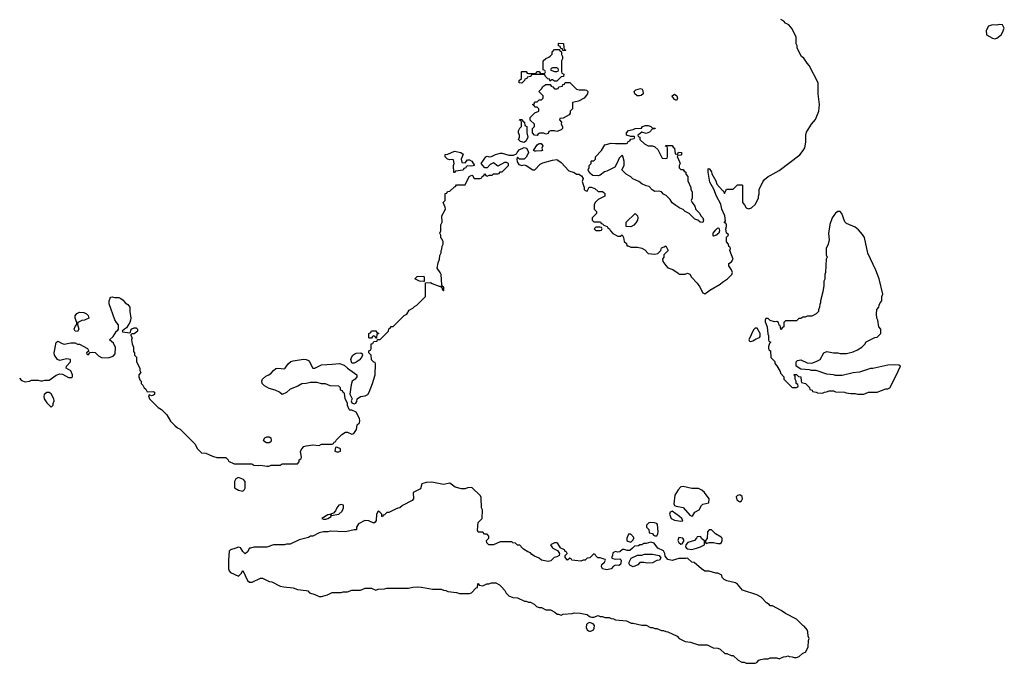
# Model space of a CAD drawing. Header units: inches. Extents: x 2386215 to 2556187, y 580866 to 760840.
# Tile 196 of 203: x 2514760 to 2523798, y 708942 to 714849. Entities that reach past the tile are written whole.
import ezdxf

# ---------------------------------------------------------------- set-up
doc = ezdxf.new("R2010")
doc.units = ezdxf.units.IN
doc.header["$MEASUREMENT"] = 0
for name, color, linetype in [('C5710', 7, 'Continuous'), ('C5711', 7, 'Continuous'), ('C5720', 7, 'Continuous'), ('C5721', 7, 'Continuous')]:
    doc.layers.add(name, color=color, linetype=linetype)

msp = doc.modelspace()

# ---------------------------------------------------------------- linework, layer by layer
at = {"layer": 'C5710', "color": 5, "elevation": 40}
for points in [[(2516745.2, 710000), (2516696.9, 709983.1), (2516684.7, 709970), (2516678, 709890), (2516678, 709810), (2516682, 709790), (2516696.9, 709776.9), (2516770, 709742), (2516794.6, 709765.4), (2516810, 709794), (2516850, 709702), (2516870, 709686), (2516894.6, 709685.4), (2516970, 709722), (2516990, 709722), (2517050, 709692), (2517074, 709690), (2517150.9, 709650.9), (2517183.5, 709643.5), (2517270, 709634.8), (2517310, 709618.8), (2517391.1, 709611.1), (2517406, 709606), (2517422, 709590), (2517470, 709574.8), (2517510, 709554.8), (2517530, 709554.8), (2517586, 709570), (2517630, 709591.3), (2517710, 709591.3), (2517730, 709598), (2517770, 709598), (2517810, 709612), (2517887.3, 709612.7), (2517930, 709632), (2517990, 709632), (2518030, 709614), (2518050, 709622), (2518110, 709624.7), (2518130, 709632), (2518330, 709632), (2518370, 709642), (2518410, 709644.7), (2518450, 709642), (2518550, 709622), (2518630, 709622), (2518650, 709612), (2518671.6, 709611.6), (2518690, 709602), (2518770, 709592), (2518796.4, 709583.6), (2518890, 709582), (2518906, 709590), (2518950, 709634), (2518962, 709638), (2518966, 709670), (2518970, 709674), (2518978, 709658), (2519010, 709654), (2519048.4, 709671.6), (2519067.3, 709672.7), (2519090, 709682), (2519130, 709682), (2519163.6, 709663.6), (2519183.6, 709643.6), (2519212, 709610), (2519225.4, 709585.4), (2519250, 709562), (2519285.4, 709545.4), (2519330, 709542), (2519392.7, 709512.7), (2519410, 709512), (2519430, 709502), (2519450, 709502), (2519483.6, 709483.6), (2519503.6, 709463.6), (2519530, 709454), (2519550, 709454), (2519590, 709434), (2519631.6, 709431.6), (2519671.6, 709411.6), (2519692.7, 709392.7), (2519707.3, 709392.7), (2519730, 709384.7), (2519750, 709392), (2519830, 709398), (2519850, 709404.7), (2519903.6, 709403.6), (2519951.6, 709391.6), (2519970, 709391.3), (2519990, 709372), (2520000, 709368.3)], [(2516877.5, 710000), (2516870, 709998), (2516850, 709966), (2516830, 709946), (2516810, 709968), (2516791.2, 710000)], [(2519653.7, 710000), (2519696.9, 709976.9), (2519714, 709950), (2519712, 709930), (2519690, 709918), (2519666.4, 709913.6), (2519636, 709884), (2519610, 709875.3), (2519549.1, 709889.1), (2519530, 709908), (2519484.7, 709924.7), (2519461.2, 709941.2), (2519450, 709955.3), (2519424, 709964), (2519386, 709990), (2519376, 710000)], [(2520000, 709916), (2519994, 709910), (2519970, 709908), (2519950, 709888), (2519932.7, 709887.3), (2519910, 709878), (2519828.4, 709888.4), (2519822, 709902), (2519810, 709906), (2519790, 709888.7), (2519767.3, 709912.7), (2519766, 709930), (2519786, 709950), (2519782, 709962), (2519767.3, 709967.3), (2519762, 709982), (2519728.9, 710000)], [(2520000, 709314.1), (2519990, 709318), (2519971.7, 709308.3), (2519962.8, 709297.3), (2519960.3, 709270), (2519968.1, 709248.1), (2519979.9, 709239.9), (2519990, 709236.5), (2520000, 709238.1)]]:
    msp.add_lwpolyline(points, dxfattribs=at)
at = {"layer": 'C5711', "color": 5, "elevation": 40}
for points in [[(2519746, 714566), (2519742, 714582), (2519726, 714586), (2519722, 714602), (2519706, 714610), (2519706, 714630), (2519710, 714634), (2519751.1, 714631.1), (2519754, 714590), (2519758, 714578), (2519774, 714570), (2519770, 714566)], [(2519670, 714286), (2519650, 714298), (2519642, 714298), (2519630, 714286), (2519622, 714302), (2519607.3, 714307.3), (2519587.3, 714327.3), (2519582, 714342), (2519570, 714346), (2519470, 714346), (2519458, 714342), (2519451.6, 714328.4), (2519418, 714322), (2519414, 714310), (2519398, 714302), (2519394, 714290), (2519370, 714266), (2519346, 714270), (2519346, 714290), (2519366, 714310), (2519366, 714370), (2519370, 714374), (2519410, 714374), (2519418, 714358), (2519430, 714354), (2519490, 714354), (2519502, 714358), (2519506, 714374), (2519530, 714374), (2519538, 714358), (2519550, 714354), (2519582, 714358), (2519586, 714370), (2519582, 714382), (2519566, 714390), (2519566, 714470), (2519590, 714494), (2519616.4, 714503.6), (2519630, 714514), (2519647.3, 714532.7), (2519648.4, 714551.6), (2519670, 714574), (2519714, 714574), (2519714, 714570), (2519734, 714554), (2519734, 714530), (2519742, 714510), (2519742, 714490), (2519734, 714470), (2519734, 714370), (2519738, 714358), (2519754, 714350), (2519752.7, 714327.3), (2519730, 714326), (2519690, 714286)], [(2519690, 714406), (2519650, 714406), (2519638, 714402), (2519634, 714390), (2519643.6, 714383.6), (2519670, 714374), (2519690, 714374), (2519702, 714378), (2519706, 714390), (2519702, 714402)], [(2519690, 713824), (2519670, 713828.7), (2519632, 713828), (2519618, 713822), (2519610, 713806), (2519590, 713798), (2519570, 713808.7), (2519531.6, 713808.4), (2519519.6, 713800.4), (2519510, 713786), (2519486, 713790), (2519466, 713810), (2519466, 713850), (2519486, 713870), (2519486, 713890), (2519447.3, 713927.3), (2519446, 713950), (2519490, 713994), (2519526, 714010), (2519526, 714030), (2519510, 714046), (2519490, 714046), (2519482, 714062), (2519466, 714070), (2519482, 714078), (2519490, 714094), (2519510, 714094), (2519527.3, 714112.7), (2519550, 714114), (2519566, 714130), (2519566, 714150), (2519526, 714190), (2519550, 714214), (2519563.1, 714236.9), (2519590, 714254), (2519630, 714254), (2519638, 714238), (2519652.7, 714232.7), (2519670, 714214), (2519690, 714214), (2519702, 714218), (2519710, 714234), (2519742, 714238), (2519747.3, 714252.7), (2519762, 714258), (2519767.3, 714272.7), (2519810, 714274), (2519870, 714212), (2519894.6, 714205.4), (2519950, 714204.7), (2519962, 714202), (2519974, 714190), (2519971.3, 714170), (2519942, 714130), (2519890, 714102), (2519834, 714090), (2519834, 714030), (2519814, 714010), (2519814, 713990), (2519803.6, 713976.4), (2519750, 713946), (2519718, 713942), (2519714, 713930), (2519734, 713910), (2519732, 713890), (2519742, 713870), (2519742, 713850), (2519730, 713838)], [(2519390, 713722), (2519358, 713730), (2519338, 713750), (2519348, 713770), (2519348, 713790), (2519338, 713810), (2519338, 713830), (2519350, 713854), (2519366, 713870), (2519366, 713910), (2519362, 713922), (2519347.3, 713927.3), (2519350, 713934), (2519372.7, 713932.7), (2519378, 713918), (2519394, 713910), (2519398, 713878), (2519414, 713870), (2519414, 713810), (2519424.7, 713770), (2519410, 713738)], [(2519501.2, 713641.2), (2519490, 713642), (2519478, 713650), (2519510, 713702), (2519530, 713712), (2519548.4, 713711.6), (2519562, 713690), (2519552, 713670), (2519558, 713650), (2519550, 713645.2)], [(2518850, 713534), (2518870, 713562), (2518890, 713562), (2518910.7, 713550.7), (2518934, 713510), (2518910, 713504), (2518872.7, 713507.3), (2518858, 713502), (2518854, 713490), (2518838, 713482), (2518832, 713468), (2518762, 713458), (2518750, 713446), (2518746, 713446), (2518746, 713474), (2518742, 713482), (2518742, 713510), (2518748, 713530), (2518742, 713562), (2518730, 713566), (2518710, 713562), (2518686, 713570), (2518666, 713590), (2518667.3, 713612.7), (2518690, 713614), (2518750, 713642), (2518811.1, 713631.1), (2518830, 713614), (2518814, 713570), (2518818, 713538)], [(2518470, 712446), (2518430, 712448), (2518388, 712470), (2518410, 712492), (2518470, 712494), (2518474, 712490), (2518474, 712446)], [(2515290, 711988), (2515269.1, 711989.1), (2515262, 712010), (2515270, 712034), (2515286, 712050), (2515286, 712070), (2515268.9, 712108.9), (2515269, 712130), (2515286.3, 712153.7), (2515310, 712164.7), (2515350, 712162), (2515374, 712150), (2515390, 712134), (2515394, 712110), (2515354, 712090), (2515330, 712088), (2515294, 712070), (2515292, 712050), (2515304.7, 712010)], [(2518030, 711926), (2518022, 711942), (2518010, 711946), (2517998, 711942), (2517990, 711926), (2517970, 711926), (2517966, 711930), (2517966, 711970), (2517982, 711978), (2517990, 711994), (2518030, 711994), (2518038, 711978), (2518052.7, 711972.7), (2518052.7, 711967.3), (2518038, 711962), (2518034, 711926)], [(2517830, 711697.2), (2517810, 711698), (2517799.3, 711730), (2517805.2, 711750), (2517817.2, 711770), (2517837.2, 711782.8), (2517850, 711788), (2517891.3, 711791.3), (2517903.6, 711783.6), (2517906, 711770), (2517898.8, 711750), (2517876.9, 711723.1), (2517850, 711704.5)], [(2515030, 711428.7), (2515010, 711428.7), (2514984.7, 711410), (2514981, 711390), (2514986, 711370), (2515010, 711331.3), (2515050, 711294), (2515068, 711312), (2515068, 711328), (2515078, 711350), (2515075.3, 711370), (2515050, 711415.3)], [(2517050, 710964), (2517025.6, 710965.6), (2517002, 710982), (2516999.3, 710990), (2517009.7, 711010.3), (2517030, 711020.7), (2517050, 711021), (2517064.7, 711010), (2517070, 710986), (2517066, 710974)], [(2517670, 710926), (2517658, 710922), (2517654, 710890), (2517670, 710882), (2517690, 710882), (2517706, 710890), (2517706, 710910)], [(2516770, 710648.7), (2516745.4, 710634.6), (2516732, 710610), (2516732.7, 710552.7), (2516770, 710531.3), (2516810, 710522), (2516824, 710536), (2516829, 710550), (2516829, 710610), (2516815.3, 710630)], [(2517710, 710399), (2517690, 710393.2), (2517670.8, 710370), (2517659.3, 710340.7), (2517641, 710319), (2517614, 710310), (2517618, 710302), (2517607.3, 710307.3), (2517590, 710304), (2517534, 710270), (2517550, 710264.7), (2517570, 710266), (2517590, 710271.3), (2517618, 710290), (2517620.4, 710299.6), (2517690, 710310.8), (2517720.2, 710339.8), (2517734, 710370), (2517733.2, 710393.2)]]:
    msp.add_lwpolyline(points, close=True, dxfattribs=at)
for points in [[(2514758, 711558), (2514776.9, 711536.9), (2514810, 711524.7), (2514850, 711532), (2514870, 711542), (2514930, 711542), (2514950, 711534), (2514970, 711534), (2514990, 711542), (2515030, 711542), (2515094.5, 711585.5), (2515130, 711598), (2515154.8, 711594.8), (2515210, 711566), (2515236.4, 711563.6), (2515246, 711570), (2515246, 711590), (2515230, 711626), (2515188, 711650), (2515188.7, 711670), (2515228, 711710), (2515226, 711730), (2515190, 711735.3), (2515130, 711722), (2515108.9, 711728.9), (2515081.2, 711770), (2515076, 711790), (2515094, 711886), (2515110, 711898), (2515150, 711876), (2515170, 711871.3), (2515230, 711884.7), (2515270, 711882), (2515290, 711872), (2515310, 711872), (2515382, 711830), (2515394, 711806), (2515374, 711790), (2515378, 711778), (2515390, 711774), (2515406, 711794), (2515430, 711798), (2515454, 711794), (2515483.4, 711763.4), (2515510, 711747.3), (2515572.9, 711747.1), (2515619.3, 711760.7), (2515637.2, 711782.8), (2515640.4, 711840.4), (2515620.4, 711880.4), (2515586, 711910), (2515619, 711941), (2515649.3, 711990.7), (2515662, 711998), (2515668.7, 712010), (2515668.4, 712048.4), (2515648, 712070), (2515634.6, 712094.6), (2515582.4, 712242.4), (2515580.9, 712270), (2515590, 712294), (2515596.4, 712303.6), (2515610, 712306), (2515630, 712298.8), (2515670, 712298), (2515690, 712291.3), (2515710, 712276), (2515730, 712251.3), (2515754.4, 712234.4), (2515771, 712211), (2515771.3, 712170), (2515782, 712110), (2515778, 712090), (2515770.9, 712069.1), (2515739.8, 712020.2), (2515722, 712010), (2515702, 711990), (2515705.4, 711985.4), (2515770, 711974), (2515778, 711982), (2515780.4, 711999.6), (2515788.4, 712011.6), (2515810, 712022), (2515830, 712022), (2515842, 712010), (2515842, 711990), (2515836.9, 711983.1), (2515810, 711966), (2515790, 711966), (2515782, 711958), (2515782, 711950), (2515794, 711930), (2515786, 711910), (2515792.7, 711872.7), (2515803.6, 711843.6), (2515804.7, 711804.7), (2515814, 711790), (2515814, 711770), (2515831.6, 711751.6), (2515834, 711710), (2515862, 711650), (2515862, 711630), (2515871.1, 711611.1), (2515854, 711590), (2515854, 711570), (2515863.6, 711543.6), (2515874, 711530), (2515874, 711510), (2515890, 711494), (2515902, 711470), (2515916.9, 711456.9), (2515930, 711434), (2515984.7, 711435.3), (2515998, 711430), (2515998, 711410), (2515990, 711402), (2515970, 711398), (2515950, 711406), (2515942, 711398), (2515952, 711370), (2516032, 711290), (2516062, 711270), (2516110, 711222), (2516145.4, 711165.4), (2516185.4, 711125.4), (2516210, 711102), (2516232, 711090), (2516370, 710954), (2516390, 710914), (2516430, 710874), (2516470, 710872), (2516530, 710842), (2516570, 710832), (2516651.6, 710831.6), (2516674, 710810), (2516678, 710798), (2516730, 710774), (2516870, 710774), (2516890, 710772), (2516910, 710762), (2516950, 710758), (2516970, 710762), (2517030, 710752), (2517047.3, 710752.7), (2517070, 710762), (2517150, 710762), (2517170, 710774), (2517310, 710774), (2517326, 710790), (2517326, 710810), (2517342, 710818), (2517346, 710830), (2517338, 710890), (2517348.9, 710911.1), (2517369.1, 710930.9), (2517390, 710938), (2517450, 710946), (2517510, 710942), (2517530, 710952), (2517630, 710954), (2517642, 710958), (2517647.3, 710972.7), (2517662, 710978), (2517666, 710990), (2517718, 711042), (2517750, 711064.7), (2517770, 711064.7), (2517810, 711044.7), (2517828.9, 711051.1), (2517853.2, 711086.8), (2517858, 711130), (2517878, 711150), (2517882, 711170), (2517879, 711190), (2517850, 711248), (2517810, 711266), (2517790, 711266), (2517786, 711270), (2517768.4, 711308.4), (2517768, 711330), (2517748, 711370), (2517742, 711422), (2517730, 711426), (2517722, 711442), (2517706, 711450), (2517706, 711470), (2517690, 711486), (2517610, 711488), (2517567.3, 711507.3), (2517530, 711508), (2517490, 711518), (2517430, 711518), (2517390, 711508.7), (2517351.6, 711508.4), (2517314.4, 711485.6), (2517243.5, 711456.5), (2517210, 711428), (2517170, 711408), (2517146, 711430), (2517106, 711450), (2517050, 711464), (2517007.2, 711487.2), (2516985.2, 711510), (2516982.7, 711530), (2516989.2, 711550), (2517021.2, 711578.8), (2517048, 711590), (2517070, 711606), (2517089.5, 711630.5), (2517110, 711646.8), (2517130, 711650.8), (2517190, 711646), (2517198, 711650), (2517224, 711690), (2517250, 711710.8), (2517270, 711718.8), (2517366.3, 711733.7), (2517390, 711730.8), (2517410, 711721), (2517421, 711710), (2517450, 711652), (2517470, 711652), (2517530, 711682), (2517630, 711686), (2517694.4, 711694.4), (2517739.1, 711679.1), (2517770, 711651.3), (2517854.8, 711590), (2517856.3, 711570), (2517840.7, 711550), (2517811, 711530), (2517802, 711498), (2517790.9, 711410.9), (2517812, 711370), (2517802, 711350), (2517810, 711334), (2517830, 711322), (2517846, 711330), (2517856.4, 711343.6), (2517858, 711370), (2517888.7, 711390), (2517930, 711397.1), (2517957.2, 711410), (2517969.4, 711430), (2517999, 711510), (2518022, 711590), (2518022, 711638), (2518026, 711646), (2518026, 711690), (2518022, 711702), (2518010, 711706), (2517990, 711726), (2517986, 711770), (2517966, 711790), (2517966, 711810), (2517982, 711818), (2517986, 711830), (2517987.3, 711872.7), (2518002, 711878), (2518010, 711894), (2518042, 711898), (2518046, 711914), (2518070, 711914), (2518146, 711990), (2518147.3, 712012.7), (2518162, 712018), (2518170, 712034), (2518190, 712034), (2518290, 712134), (2518314.6, 712145.4), (2518336.4, 712183.6), (2518370, 712202), (2518383.1, 712216.9), (2518406, 712230), (2518486, 712310), (2518486, 712434), (2518530, 712438), (2518546.8, 712426.8), (2518610, 712404), (2518623.6, 712403.6), (2518630, 712394), (2518638, 712398), (2518634, 712390), (2518642, 712370), (2518650, 712362), (2518652.9, 712367.1), (2518654, 712390), (2518650, 712398), (2518640.4, 712400.4), (2518635.3, 712415.3), (2518629.3, 712510), (2518621.2, 712530), (2518593.2, 712570), (2518601.5, 712618.5), (2518614, 712650), (2518616.4, 712683.6), (2518628, 712710), (2518628, 712730), (2518636.4, 712743.6), (2518638, 712770), (2518646, 712790), (2518646, 712810), (2518636.4, 712836.4), (2518626, 712850), (2518626, 712870), (2518618, 712890), (2518626, 712910), (2518627.3, 712967.3), (2518638, 712990), (2518635.3, 713050), (2518668, 713110), (2518667.3, 713127.3), (2518648, 713170), (2518666, 713190), (2518667.3, 713252.7), (2518682, 713258), (2518688, 713272), (2518710, 713274), (2518750, 713314), (2518762, 713318), (2518770, 713334), (2518850, 713334), (2518886, 713410), (2518910, 713422), (2518918, 713418), (2518932.7, 713392.7), (2518987.3, 713392.7), (2519002, 713398), (2519006, 713410), (2519022, 713418), (2519030, 713434), (2519038, 713418), (2519050, 713414), (2519070, 713422), (2519096.4, 713423.6), (2519110, 713434), (2519150, 713434), (2519162, 713438), (2519170, 713454), (2519190, 713454), (2519248, 713510), (2519246, 713530), (2519230, 713538), (2519210, 713538), (2519150, 713506), (2519110, 713535.3), (2519079.6, 713520.4), (2519051.3, 713488.7), (2519030, 713488), (2518995.3, 713530), (2519038, 713590), (2519050, 713596), (2519070, 713590.8), (2519090, 713594.8), (2519127.5, 713612.5), (2519170, 713624.7), (2519190, 713624.7), (2519250, 713606), (2519294, 713606), (2519322, 713618), (2519326, 713630), (2519346.3, 713653.7), (2519390, 713676), (2519410.9, 713670.9), (2519424.7, 713650), (2519432, 713630), (2519422.8, 713610), (2519410, 713588.7), (2519390, 713569), (2519348, 713568), (2519330, 713586), (2519324.7, 713570), (2519325.4, 713545.4), (2519341, 713521), (2519370, 713512), (2519390, 713518), (2519410, 713511.3), (2519470, 713472), (2519490, 713472), (2519538, 713522), (2519563.2, 713536.8), (2519650, 713560.7), (2519690, 713564.7), (2519699.8, 713559.8), (2519730, 713538), (2519800.7, 713460.7), (2519850, 713446), (2519870, 713432), (2519891.6, 713431.6), (2519916.9, 713416.9), (2519931.1, 713391.1), (2519924.7, 713364.7), (2519942, 713310), (2519942, 713290), (2519950, 713282), (2519970, 713274), (2519987.3, 713312.7), (2520000, 713312.7)], [(2520000, 713437.4), (2519980.4, 713460.4), (2519978, 713470), (2519987.3, 713492.7), (2519988, 713510), (2520000, 713523.3)], [(2519376, 710000), (2519350, 710026), (2519330, 710026), (2519310, 710046), (2519288.4, 710048.4), (2519276.4, 710056.4), (2519170, 710058), (2519110, 710028.7), (2519066, 710030), (2519048.7, 710048.7), (2519046, 710070), (2519066, 710090), (2519066, 710110), (2519050, 710126), (2519027.3, 710127.3), (2519010, 710146), (2518970, 710146), (2518963.1, 710163.1), (2518970, 710234), (2519006, 710270), (2519008, 710350), (2518998, 710370), (2518996.4, 710463.6), (2518990, 710478), (2518910, 710556), (2518870, 710553.2), (2518850, 710542), (2518816.9, 710543.1), (2518757.2, 710557.2), (2518710, 710595.3), (2518650, 710584), (2518543.1, 710603.1), (2518490, 710602), (2518451.6, 710588.4), (2518438, 710542), (2518372, 710510), (2518374, 710450), (2518363.6, 710436.4), (2518274, 710390), (2518250, 710368), (2518232.7, 710367.3), (2518210, 710358), (2518150, 710326), (2518130, 710326), (2518110, 710306), (2518098, 710302), (2518090, 710286), (2518086, 710290), (2518086, 710310), (2518066, 710330), (2518050, 710338), (2518034, 710310), (2518032.7, 710252.7), (2518023.6, 710236.4), (2518010, 710228), (2517966, 710250), (2517927.5, 710252.5), (2517870, 710222), (2517852, 710190), (2517852, 710168), (2517830, 710168), (2517750, 710149), (2517610, 710155.3), (2517590, 710148.7), (2517550, 710148.7), (2517510, 710138), (2517450, 710108.7), (2517430, 710108), (2517410, 710098), (2517325.4, 710074.6), (2517243.6, 710036.4), (2517210, 710035.3), (2517190, 710028), (2517090, 710028), (2517028.4, 710008.4), (2516910, 710008.7), (2516877.5, 710000)], [(2516791.2, 710000), (2516790, 710002), (2516770, 710008.7), (2516745.2, 710000)], [(2519728.9, 710000), (2519723.1, 710003.1), (2519700.4, 710040.4), (2519690, 710048), (2519670, 710048), (2519634, 710030), (2519650, 710002), (2519653.7, 710000)]]:
    msp.add_lwpolyline(points, dxfattribs=at)
at = {"layer": 'C5720', "color": 5, "elevation": 40}
for points in [[(2520000, 709368.3), (2520010, 709364.7), (2520030, 709364.7), (2520070, 709382), (2520090, 709372), (2520110, 709372), (2520130, 709362), (2520170, 709362), (2520190, 709352), (2520211.1, 709351.1), (2520230, 709342), (2520331.1, 709331.1), (2520371.6, 709311.6), (2520391.1, 709311.1), (2520470, 709292), (2520510, 709292), (2520550, 709272), (2520570, 709272), (2520590, 709262), (2520610, 709262), (2520650, 709242), (2520670, 709242), (2520692.7, 709232.7), (2520710, 709232), (2520794, 709190), (2520814, 709170), (2520870, 709142), (2520916.9, 709136.9), (2520990, 709112), (2521070, 709112), (2521125.4, 709085.4), (2521170, 709082), (2521191.1, 709071.1), (2521232.7, 709032.7), (2521251.6, 709031.6), (2521290, 709014), (2521310, 709014), (2521354, 708970), (2521390, 708952), (2521411.6, 708951.6), (2521430, 708942), (2521510, 708942), (2521526, 708950), (2521546, 708970), (2521563.1, 708976.9), (2521590, 708982), (2521630, 708982), (2521650, 708992), (2521711.3, 708991.3), (2521730, 708982), (2521770, 709002), (2521796.4, 709003.6), (2521810, 709012), (2521823.6, 709003.6), (2521850, 709002), (2521870, 708994), (2521890, 708994), (2521916.4, 709003.6), (2521950, 709034), (2521974.6, 709045.4), (2521998, 709090), (2522002, 709150), (2522008, 709170), (2521998, 709190), (2521995.3, 709230), (2521988, 709250), (2521962, 709282), (2521948, 709290), (2521890, 709348), (2521790, 709398), (2521750, 709428), (2521670, 709468), (2521649.1, 709469.1), (2521640.4, 709480.4), (2521616.4, 709496.4), (2521566, 709550), (2521526, 709570), (2521394.6, 709614.6), (2521350, 709668.7), (2521330, 709682), (2521250, 709698), (2521226, 709710), (2521208.7, 709728.7), (2521206, 709750), (2521170, 709768), (2521150, 709768.7), (2521088.4, 709788.4), (2521050, 709788.7), (2521018, 709810), (2520950, 709868), (2520929.1, 709869.1), (2520890, 709908), (2520876, 709904), (2520810, 709902.9), (2520750, 709887), (2520710, 709896.2), (2520684.1, 709924.1), (2520680.7, 709950), (2520670, 709974.5), (2520618.9, 709998.9), (2520618.1, 710000)], [(2520385.8, 710000), (2520362, 709978), (2520336.4, 709976.4), (2520310, 709988), (2520292.7, 709987.3), (2520270, 709966), (2520250, 709962), (2520230, 709968), (2520204.7, 709955.3), (2520202, 709930), (2520194, 709910), (2520203.6, 709903.6), (2520230, 709898), (2520270, 709902), (2520282, 709890), (2520279.6, 709860.4), (2520274, 709850), (2520259.6, 709840.4), (2520230, 709842), (2520210, 709834), (2520190.6, 709809.4), (2520150, 709800.7), (2520109.5, 709809.5), (2520101.2, 709830), (2520104, 709850), (2520128.7, 709870), (2520138, 709890), (2520134.6, 709894.6), (2520090, 709908.7), (2520066, 709910), (2520047.3, 709927.3), (2520042, 709942), (2520030, 709946), (2520000, 709916)], [(2520882, 710000), (2520890, 709992), (2520930, 709987.7), (2520971.6, 710000)], [(2520000, 709238.1), (2520010, 709239.6), (2520026, 709250), (2520034.6, 709265.4), (2520035.1, 709290), (2520024.6, 709304.6), (2520000, 709314.1)]]:
    msp.add_lwpolyline(points, dxfattribs=at)
msp.add_lwpolyline([(2520521.2, 709861.2), (2520490, 709868), (2520452.7, 709867.3), (2520435.3, 709844.7), (2520390, 709828.7), (2520361.2, 709841.2), (2520354, 709854), (2520353.2, 709870), (2520372.7, 709907.3), (2520430, 709934), (2520470, 709934), (2520496.4, 709943.6), (2520570, 709944.9), (2520630.5, 709930.5), (2520644.7, 709910), (2520632, 709890), (2520610, 709885.2), (2520570, 709863.7)], close=True, dxfattribs=at)
at = {"layer": 'C5721', "color": 5, "elevation": 40}
for points in [[(2520000, 713312.7), (2520007.3, 713312.7), (2520039.8, 713299.8), (2520070, 713272), (2520110, 713271.3), (2520123.6, 713263.6), (2520130, 713254), (2520131.1, 713228.9), (2520070, 713198), (2520042, 713170), (2520032, 713150), (2520032, 713110), (2520054, 713090), (2520054, 713070), (2520014, 713030), (2520014, 713010), (2520030, 712994), (2520092.7, 712992.7), (2520098, 712978), (2520110, 712974), (2520122, 712962), (2520154, 712950), (2520158, 712938), (2520174, 712930), (2520182, 712910), (2520205.4, 712885.4), (2520250, 712862), (2520276.4, 712863.6), (2520290, 712874), (2520302, 712850), (2520310, 712814), (2520330, 712794), (2520334, 712774), (2520346, 712774), (2520370, 712762), (2520430, 712761), (2520470.6, 712750.6), (2520497.3, 712737.3), (2520530, 712702), (2520590, 712698), (2520616.4, 712703.6), (2520646, 712730), (2520650, 712754), (2520676.4, 712763.6), (2520690, 712774), (2520712, 712730), (2520674, 712690), (2520671.6, 712668.4), (2520662, 712650), (2520664.7, 712630), (2520690, 712592), (2520710, 712572), (2520755.3, 712555.3), (2520803.6, 712523.6), (2520812.7, 712512.7), (2520870, 712512), (2520890, 712522), (2520910, 712512), (2520925.4, 712485.4), (2520978, 712430), (2520999.8, 712399.8), (2521030, 712342), (2521050, 712332), (2521094.6, 712365.4), (2521190, 712422.8), (2521210, 712441), (2521258, 712470), (2521298, 712510), (2521302, 712530), (2521293.6, 712553.6), (2521268.7, 712590), (2521268.7, 712610), (2521294, 712626), (2521308.7, 712650), (2521278, 712730), (2521286, 712750), (2521282, 712762), (2521270, 712766), (2521267.3, 712787.3), (2521248, 712810), (2521248.4, 712851.6), (2521266, 712870), (2521262, 712882), (2521248, 712890), (2521242, 712930), (2521248, 712950), (2521247.3, 712967.3), (2521242, 712982), (2521226, 712986), (2521238, 713002), (2521234, 713050), (2521205.2, 713110), (2521196.2, 713156.2), (2521156, 713230), (2521132.9, 713292.9), (2521096.5, 713356.5), (2521079, 713450), (2521080.4, 713479.6), (2521090, 713482), (2521110, 713452), (2521114, 713434), (2521150.5, 713370.5), (2521160.5, 713340.5), (2521210, 713282), (2521218, 713278), (2521230, 713254), (2521247.3, 713292.7), (2521310, 713294), (2521350, 713334), (2521390, 713334), (2521394, 713330), (2521394, 713170), (2521414, 713150), (2521430, 713122), (2521450, 713114), (2521476.4, 713123.6), (2521510, 713154), (2521542, 713210), (2521542, 713230), (2521548.7, 713250), (2521548, 713290), (2521580.4, 713359.6), (2521596.4, 713383.6), (2521630, 713411.3), (2521650, 713418), (2521730, 713466), (2521922, 713610), (2521952.5, 713647.5), (2521965.6, 713674.4), (2521976.5, 713723.5), (2521977.2, 713790), (2521983.2, 713816.8), (2522029.4, 713890.6), (2522066.3, 713933.7), (2522096, 714010), (2522101.2, 714070), (2522089, 714170), (2522088.7, 714270), (2522008, 714430), (2521989.1, 714449.1), (2521956.5, 714496.5), (2521938, 714510), (2521915.3, 714550), (2521898, 714590), (2521898, 714610), (2521888.9, 714628.9), (2521888, 714690), (2521850, 714766), (2521820.4, 714800.4), (2521790, 714818), (2521774.6, 714834.6), (2521746, 714850)], [(2520000, 713523.3), (2520006, 713530), (2520006, 713550), (2520010, 713554), (2520030, 713554), (2520046, 713570), (2520046, 713590), (2520102, 713650), (2520130, 713702), (2520190, 713714.8), (2520228.7, 713711.3), (2520330, 713714), (2520342, 713718), (2520346, 713730), (2520362, 713738), (2520370, 713754), (2520402, 713758), (2520406, 713770), (2520396.4, 713776.4), (2520370, 713778), (2520329.2, 713789.2), (2520329, 713810), (2520347.2, 713832.8), (2520390, 713841), (2520410, 713850.8), (2520468, 713852), (2520478, 713870), (2520503.2, 713876.8), (2520530, 713878.8), (2520554, 713870), (2520570, 713854), (2520594, 713854), (2520591.6, 713848.4), (2520570, 713846), (2520542, 713818), (2520510, 713806), (2520470, 713818), (2520456.9, 713803.1), (2520434, 713790), (2520438, 713778), (2520454, 713770), (2520454, 713750), (2520494, 713710), (2520530, 713692), (2520570, 713692), (2520590, 713682), (2520618, 713658), (2520658, 713578), (2520690, 713574), (2520702, 713578), (2520706, 713590), (2520706, 713670), (2520702, 713682), (2520687.3, 713687.3), (2520690, 713694), (2520750, 713694), (2520758, 713678), (2520772, 713670), (2520778, 713618), (2520790, 713614), (2520802, 713618), (2520808, 713632), (2520834, 713630), (2520834, 713610), (2520830, 713606), (2520798, 713602), (2520794, 713590), (2520802, 713582), (2520822, 713530), (2520814, 713510), (2520814, 713490), (2520830, 713474), (2520850, 713474), (2520858, 713458), (2520874, 713450), (2520874, 713430), (2520894, 713410), (2520894, 713370), (2520922, 713310), (2520922, 713290), (2520931.6, 713268.4), (2520932, 713210), (2520924.7, 713190), (2520932, 713170), (2520957.3, 713137.3), (2520967.1, 713107.1), (2521004.7, 713070), (2521011, 713050), (2521031.3, 713030), (2521038, 713010), (2521030, 712988.7), (2521006, 712990), (2520986, 713010), (2520958, 713018), (2520906, 713070), (2520870, 713088), (2520850, 713108), (2520820.2, 713120.2), (2520783.2, 713143.2), (2520749.3, 713169.3), (2520730, 713198), (2520694.6, 713234.6), (2520670, 713248), (2520650, 713268), (2520630, 713275.3), (2520590, 713273.2), (2520567.2, 713287.2), (2520538, 713318), (2520510, 713324), (2520470, 713342), (2520443.1, 713363.1), (2520389.1, 713389.1), (2520370, 713408), (2520326, 713430), (2520286, 713470), (2520308.4, 713511.6), (2520308.7, 713550), (2520296.4, 713596.4), (2520290, 713606), (2520262, 713578), (2520245.4, 713534.6), (2520223.6, 713496.4), (2520150, 713459), (2520127.3, 713452.7), (2520090, 713422), (2520070, 713415.3), (2520020.4, 713420.4), (2520008, 713428), (2520000, 713437.4)], [(2520971.6, 710000), (2521010, 710011.3), (2521046, 710030), (2521047.3, 710067.3), (2521023.1, 710083.1), (2521010, 710106), (2520978, 710102), (2520974, 710090), (2520954, 710070), (2520894, 710050), (2520874, 710030), (2520872, 710010), (2520882, 710000)], [(2520618.1, 710000), (2520584, 710044), (2520554.6, 710054.6), (2520510, 710042), (2520490, 710042), (2520470, 710028.7), (2520452, 710028), (2520439.6, 710020.4), (2520403.6, 710016.4), (2520385.8, 710000)]]:
    msp.add_lwpolyline(points, dxfattribs=at)
for points in [[(2523750, 714806), (2523730, 714798), (2523690, 714802), (2523651.6, 714788.4), (2523632, 714750), (2523634, 714710), (2523690, 714678), (2523710, 714672), (2523730, 714678), (2523769, 714711), (2523782, 714730), (2523798, 714770), (2523782, 714802)], [(2520450, 714148.7), (2520428, 714150), (2520408, 714170), (2520402, 714190), (2520414.6, 714205.4), (2520458, 714218), (2520472.7, 714212.7), (2520479.6, 714199.6), (2520482, 714170), (2520465.4, 714154.6)], [(2520790, 714108), (2520770, 714118), (2520750, 714146), (2520749.3, 714150.7), (2520770, 714164.7), (2520793.4, 714150), (2520798.8, 714130)], [(2520370, 712948), (2520326, 712950), (2520326, 712990), (2520410.6, 713070.6), (2520430.8, 713050), (2520434.8, 713030), (2520431.3, 713010), (2520416, 712984), (2520396.9, 712963.1)], [(2522290, 713088), (2522270, 713088), (2522247.1, 713072.9), (2522218, 713030), (2522198, 712970), (2522185.4, 712885.4), (2522191, 712830), (2522181, 712790), (2522162, 712750), (2522162, 712690), (2522172, 712670), (2522162, 712650), (2522158, 712530), (2522152, 712510), (2522151.3, 712468.7), (2522142, 712450), (2522142, 712410), (2522131.3, 712350), (2522112, 712270), (2522112, 712250), (2522103.6, 712236.4), (2522102, 712210), (2522092.7, 712187.3), (2522092, 712170), (2522070, 712148), (2522030, 712128), (2521990, 712128), (2521970, 712118), (2521950, 712118), (2521930, 712108), (2521912.7, 712107.3), (2521890, 712086), (2521790, 712086), (2521774, 712070), (2521774, 712030), (2521758, 712022), (2521750, 712006), (2521746, 712010), (2521742, 712042), (2521730, 712046), (2521726, 712070), (2521710, 712078), (2521690, 712075.3), (2521649, 712089), (2521630, 712108), (2521610, 712106), (2521602, 712090), (2521603.6, 712076.4), (2521622.8, 712030), (2521626.4, 711966.4), (2521634, 711950), (2521634, 711910), (2521638, 711898), (2521654, 711890), (2521642, 711878), (2521634, 711850), (2521634, 711830), (2521638, 711818), (2521652, 711810), (2521654, 711750), (2521691.6, 711711.6), (2521692.7, 711692.7), (2521711.6, 711671.6), (2521739.6, 711619.6), (2521743.6, 711603.6), (2521774, 711570), (2521774, 711550), (2521850, 711474), (2521890, 711474), (2521902, 711478), (2521906, 711490), (2521902, 711502), (2521886, 711510), (2521886, 711530), (2521878, 711550), (2521878, 711578), (2521868, 711590), (2521870, 711594), (2521890, 711594), (2521910, 711574), (2521931.6, 711571.6), (2521932.7, 711532.7), (2521938, 711518), (2521974, 711510), (2522010, 711474), (2522014, 711454), (2522034, 711450), (2522038, 711438), (2522071.6, 711431.6), (2522083.6, 711423.6), (2522130, 711422), (2522148.4, 711431.6), (2522167.3, 711432.7), (2522190, 711442), (2522230, 711442), (2522250, 711434), (2522330, 711432), (2522345.4, 711425.4), (2522390, 711418), (2522430, 711418), (2522450, 711411.3), (2522510, 711412), (2522530, 711422), (2522550, 711431.3), (2522630, 711431.3), (2522710, 711462), (2522730, 711462), (2522746, 711470), (2522803.1, 711576.9), (2522846, 711670), (2522830, 711678), (2522790, 711682), (2522730, 711679), (2522590, 711649), (2522570, 711648.7), (2522470, 711615.3), (2522410, 711608.7), (2522310, 711582), (2522250, 711582), (2522230, 711588.7), (2522170, 711595.3), (2522070, 711628.7), (2522029, 711629), (2522010, 711635.3), (2521930, 711642), (2521886, 711670), (2521886, 711710), (2521899, 711721), (2521930, 711726.8), (2521990, 711701), (2522030, 711698), (2522070, 711711.3), (2522108.9, 711731.1), (2522142, 711790), (2522170, 711802.8), (2522231.6, 711791.6), (2522270, 711791.3), (2522290, 711784.7), (2522350, 711784.7), (2522410, 711802), (2522450, 711818), (2522490, 711842), (2522518, 711870), (2522530, 711892), (2522608.4, 711931.6), (2522630, 711934), (2522666, 711970), (2522666, 712010), (2522646, 712030), (2522638, 712090), (2522628, 712110), (2522626, 712150), (2522628, 712190), (2522646, 712210), (2522648, 712230), (2522658, 712250), (2522675.3, 712270), (2522675.3, 712310), (2522682, 712330), (2522648.7, 712470), (2522619, 712550), (2522546.3, 712706.3), (2522514, 712850), (2522497.5, 712877.5), (2522460.2, 712920.2), (2522430, 712944), (2522350, 712978), (2522334.6, 712994.6), (2522308, 713070)], [(2520090, 712946), (2520050, 712946), (2520034, 712930), (2520050, 712914), (2520090, 712914), (2520102, 712918), (2520106, 712930), (2520102, 712942)], [(2521130, 712862), (2521124.7, 712864.7), (2521125.2, 712890), (2521150, 712921), (2521170, 712938), (2521176.9, 712936.9), (2521182, 712930), (2521184.7, 712910), (2521178, 712890), (2521150, 712869.2)], [(2521530, 712018), (2521510, 712018), (2521496.9, 712003.1), (2521454, 711910), (2521458, 711898), (2521470, 711894), (2521490, 711902), (2521519, 711921), (2521550, 711932), (2521557.2, 711942.8), (2521557.2, 711970)], [(2520850, 710563.6), (2520830, 710560.9), (2520804.9, 710535.1), (2520775.3, 710484.7), (2520765.4, 710405.4), (2520771.3, 710391.3), (2520784.7, 710384.7), (2520850.6, 710370.6), (2520910, 710302), (2520930, 710292), (2520940.4, 710299.6), (2520958, 710330), (2520998, 710350), (2521018, 710390), (2521030, 710402), (2521086, 710414), (2521088, 710450), (2521045.2, 710510), (2521021.2, 710530), (2520990, 710545.6), (2520930, 710545.1)], [(2521370, 710487.8), (2521350, 710482.9), (2521335.5, 710470), (2521342.9, 710442.9), (2521370, 710423.8), (2521385.8, 710434.2), (2521394.7, 710450), (2521392.7, 710472.7)], [(2520750, 710338), (2520731.6, 710328.4), (2520726, 710310), (2520741, 710270), (2520770, 710256), (2520830, 710246), (2520846, 710250), (2520838, 710270), (2520818, 710290)], [(2520550, 710233.2), (2520534, 710230), (2520514, 710210), (2520514, 710190), (2520534, 710170), (2520538, 710138), (2520570, 710134), (2520578, 710118), (2520590, 710111.3), (2520610, 710112), (2520619, 710130), (2520621.2, 710150), (2520616.2, 710216.2), (2520610, 710224), (2520586, 710230)], [(2520370, 710126), (2520350, 710126), (2520334, 710090), (2520334, 710070), (2520342, 710062), (2520370, 710054), (2520390, 710074), (2520398, 710090), (2520396.4, 710096.4)], [(2520810, 710098), (2520801, 710070), (2520810, 710052), (2520830, 710034), (2520842, 710038), (2520856.4, 710063.6), (2520856.4, 710076.4), (2520846, 710090)], [(2521110, 710166), (2521090, 710166), (2521072.7, 710147.3), (2521071.3, 710088.7), (2521054, 710070), (2521054, 710050), (2521062, 710042), (2521088, 710052), (2521130, 710051.3), (2521170, 710041), (2521190, 710042.8), (2521202, 710050), (2521208, 710070), (2521208, 710090), (2521200.4, 710100.4), (2521146, 710130)]]:
    msp.add_lwpolyline(points, close=True, dxfattribs=at)

doc.saveas('drawing.dxf')
